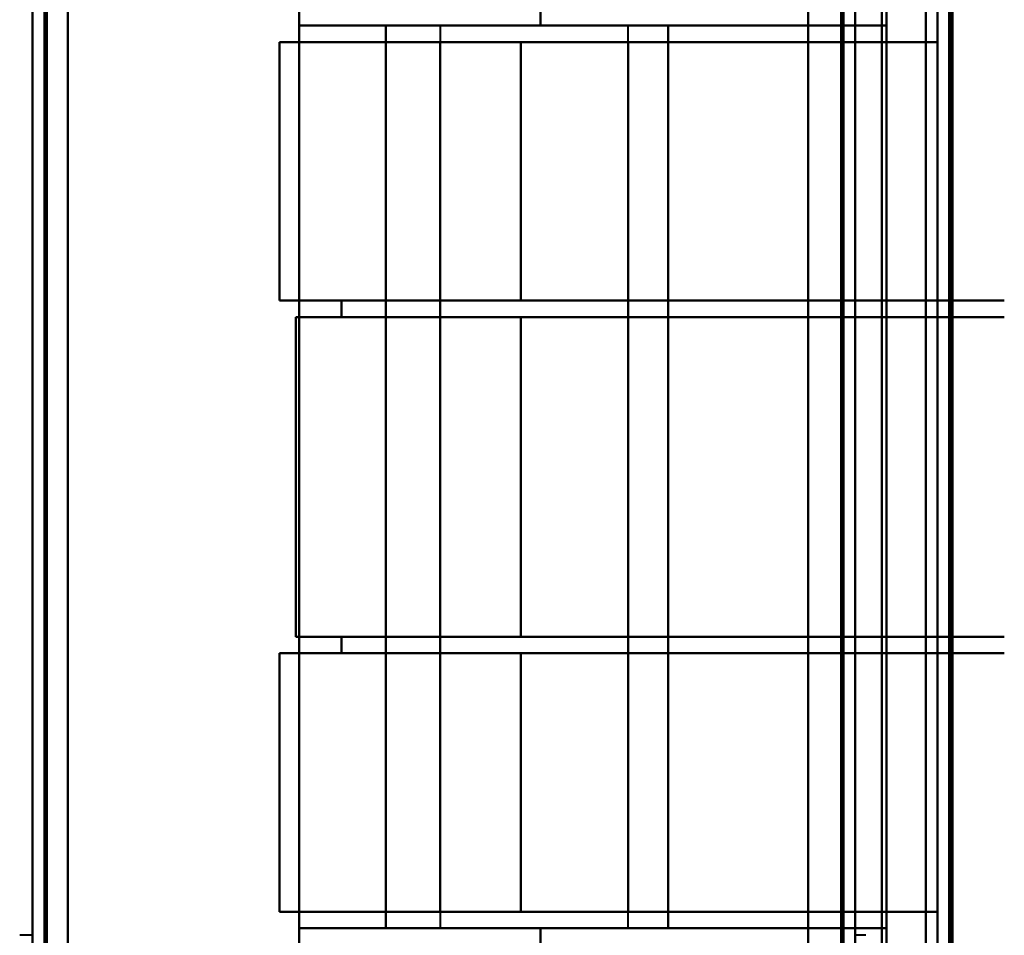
# Model space of a CAD drawing. Header units: millimetres. Extents: x -1321 to 1388, y -120 to 1267.
# Tile 24 of 88: x -456 to -414, y 271 to 310. Entities that reach past the tile are written whole.
import ezdxf

# ---------------------------------------------------------------- set-up
doc = ezdxf.new("R2010")
doc.units = ezdxf.units.MM
doc.layers.add('A-GENM', color=13, linetype='Continuous', lineweight=40)
doc.layers.add('G-IMPT', color=8, linetype='Continuous', lineweight=40)

# ---------------------------------------------------------------- blocks, each defined once
blk = doc.blocks.new('Maintenance r21 - Maintenance r21-769076-Droite')
at = {"layer": 'A-GENM'}
for p, q in [((-455, 0), (-455, 1098)), ((-455, 1098), (-455, 0))]:
    blk.add_line(p, q, dxfattribs=at)
blk = doc.blocks.new('NEXA 1500 CALQUES_dwg-769064-Droite')
at = {"layer": 'G-IMPT'}
for p, q in [((-455.5, 1097.772), (-455.5, 128.972)), ((-455.5, 1097.772), (-455.5, 128.972)), ((-420.5, 129.472), (-420.5, 1097.272)), ((-420.5, 129.472), (-420.5, 1097.272)), ((-417, 1062.272), (-417, 129.472)), ((-444.165, 320.372), (-444.165, 310.072)), ((-444.165, 310.072), (-433.887, 310.072)), ((-433.887, 310.072), (-444.165, 310.072)), ((-444.165, 310.072), (-433.887, 310.072)), ((-433.887, 310.072), (-444.165, 310.072)), ((-438.165, 310.072), (-438.165, 271.672)), ((-438.165, 310.072), (-438.165, 309.372)), ((-438.165, 310.072), (-430.165, 310.072)), ((-438.165, 310.072), (-430.165, 310.072)), ((-438.165, 310.072), (-430.165, 310.072)), ((-438.165, 310.072), (-430.165, 310.072)), ((-430.165, 310.072), (-438.165, 310.072)), ((-430.165, 310.072), (-438.165, 310.072)), ((-430.165, 310.072), (-438.165, 310.072)), ((-430.165, 310.072), (-438.165, 310.072)), ((-433.887, 310.072), (-419.165, 310.072)), ((-419.165, 310.072), (-433.887, 310.072)), ((-433.887, 310.072), (-419.165, 310.072)), ((-419.165, 310.072), (-433.887, 310.072)), ((-430.165, 271.672), (-430.165, 310.072)), ((-430.165, 309.372), (-430.165, 310.072)), ((-445, 309.372), (-445, 298.372)), ((-445, 309.372), (-445, 298.372)), ((-445, 309.372), (-434.721, 309.372)), ((-445, 309.372), (-438.165, 309.372)), ((-445, 309.372), (-434.721, 309.372)), ((-445, 309.372), (-438.165, 309.372)), ((-434.721, 309.372), (-445, 309.372)), ((-438.165, 309.372), (-445, 309.372)), ((-438.165, 309.372), (-445, 309.372)), ((-434.721, 309.372), (-445, 309.372)), ((-438.165, 309.372), (-430.165, 309.372)), ((-430.165, 309.372), (-438.165, 309.372)), ((-438.165, 309.372), (-430.165, 309.372)), ((-430.165, 309.372), (-438.165, 309.372)), ((-434.721, 309.372), (-417, 309.372)), ((-417, 309.372), (-434.721, 309.372)), ((-434.721, 309.372), (-417, 309.372)), ((-417, 309.372), (-434.721, 309.372)), ((-434.721, 298.372), (-445, 298.372)), ((-442.359, 298.372), (-445, 298.372)), ((-434.721, 298.372), (-445, 298.372)), ((-442.359, 298.372), (-445, 298.372)), ((-445, 298.372), (-442.359, 298.372)), ((-445, 298.372), (-434.721, 298.372)), ((-445, 298.372), (-434.721, 298.372)), ((-445, 298.372), (-442.359, 298.372)), ((-438.165, 298.372), (-438.165, 297.672)), ((-430.165, 298.372), (-438.165, 298.372)), ((-438.165, 298.372), (-430.165, 298.372)), ((-430.165, 298.372), (-438.165, 298.372)), ((-438.165, 298.372), (-430.165, 298.372)), ((-414.157, 298.372), (-434.721, 298.372)), ((-434.721, 298.372), (-414.157, 298.372)), ((-414.157, 298.372), (-434.721, 298.372)), ((-434.721, 298.372), (-414.157, 298.372)), ((-430.165, 297.672), (-430.165, 298.372)), ((-444.3, 297.672), (-434.721, 297.672)), ((-444.3, 297.672), (-442.359, 297.672)), ((-444.3, 297.672), (-434.721, 297.672)), ((-444.3, 297.672), (-442.359, 297.672)), ((-434.721, 297.672), (-444.3, 297.672)), ((-442.359, 297.672), (-444.3, 297.672)), ((-442.359, 297.672), (-444.3, 297.672)), ((-434.721, 297.672), (-444.3, 297.672)), ((-438.165, 297.672), (-430.165, 297.672)), ((-430.165, 297.672), (-438.165, 297.672)), ((-438.165, 297.672), (-430.165, 297.672)), ((-430.165, 297.672), (-438.165, 297.672)), ((-434.721, 297.672), (-414.157, 297.672)), ((-434.721, 297.672), (-414.157, 297.672)), ((-414.157, 297.672), (-434.721, 297.672)), ((-414.157, 297.672), (-434.721, 297.672)), ((-434.721, 284.072), (-444.3, 284.072)), ((-442.359, 284.072), (-444.3, 284.072)), ((-434.721, 284.072), (-444.3, 284.072)), ((-442.359, 284.072), (-444.3, 284.072)), ((-444.3, 284.072), (-442.359, 284.072)), ((-444.3, 284.072), (-434.721, 284.072)), ((-444.3, 284.072), (-434.721, 284.072)), ((-444.3, 284.072), (-442.359, 284.072)), ((-438.165, 284.072), (-438.165, 283.372)), ((-430.165, 284.072), (-438.165, 284.072)), ((-438.165, 284.072), (-430.165, 284.072)), ((-430.165, 284.072), (-438.165, 284.072)), ((-438.165, 284.072), (-430.165, 284.072)), ((-414.157, 284.072), (-434.721, 284.072)), ((-414.157, 284.072), (-434.721, 284.072)), ((-434.721, 284.072), (-414.157, 284.072)), ((-434.721, 284.072), (-414.157, 284.072)), ((-430.165, 283.372), (-430.165, 284.072)), ((-445, 283.372), (-445, 272.372)), ((-445, 283.372), (-445, 272.372)), ((-445, 283.372), (-442.359, 283.372)), ((-445, 283.372), (-434.721, 283.372)), ((-445, 283.372), (-434.721, 283.372)), ((-445, 283.372), (-442.359, 283.372)), ((-434.721, 283.372), (-445, 283.372)), ((-442.359, 283.372), (-445, 283.372)), ((-442.359, 283.372), (-445, 283.372)), ((-434.721, 283.372), (-445, 283.372)), ((-438.165, 283.372), (-430.165, 283.372)), ((-430.165, 283.372), (-438.165, 283.372)), ((-438.165, 283.372), (-430.165, 283.372)), ((-430.165, 283.372), (-438.165, 283.372)), ((-414.157, 283.372), (-434.721, 283.372)), ((-434.721, 283.372), (-414.157, 283.372)), ((-434.721, 283.372), (-414.157, 283.372)), ((-414.157, 283.372), (-434.721, 283.372)), ((-438.165, 272.372), (-445, 272.372)), ((-434.721, 272.372), (-445, 272.372)), ((-434.721, 272.372), (-445, 272.372)), ((-438.165, 272.372), (-445, 272.372)), ((-445, 272.372), (-438.165, 272.372)), ((-445, 272.372), (-434.721, 272.372)), ((-445, 272.372), (-434.721, 272.372)), ((-445, 272.372), (-438.165, 272.372)), ((-438.165, 272.372), (-438.165, 271.672)), ((-430.165, 272.372), (-438.165, 272.372)), ((-438.165, 272.372), (-430.165, 272.372)), ((-430.165, 272.372), (-438.165, 272.372)), ((-438.165, 272.372), (-430.165, 272.372)), ((-434.721, 272.372), (-417, 272.372)), ((-417, 272.372), (-434.721, 272.372)), ((-417, 272.372), (-434.721, 272.372)), ((-434.721, 272.372), (-417, 272.372)), ((-430.165, 271.672), (-430.165, 272.372)), ((-444.165, 271.672), (-444.165, 261.372)), ((-433.887, 271.672), (-444.165, 271.672)), ((-444.165, 271.672), (-433.887, 271.672)), ((-433.887, 271.672), (-444.165, 271.672)), ((-444.165, 271.672), (-433.887, 271.672)), ((-430.165, 271.672), (-438.165, 271.672)), ((-430.165, 271.672), (-438.165, 271.672)), ((-430.165, 271.672), (-438.165, 271.672)), ((-430.165, 271.672), (-438.165, 271.672)), ((-438.165, 271.672), (-430.165, 271.672)), ((-438.165, 271.672), (-430.165, 271.672)), ((-438.165, 271.672), (-430.165, 271.672)), ((-438.165, 271.672), (-430.165, 271.672)), ((-419.165, 271.672), (-433.887, 271.672)), ((-433.887, 271.672), (-419.165, 271.672)), ((-419.165, 271.672), (-433.887, 271.672)), ((-433.887, 271.672), (-419.165, 271.672)), ((-455.5, 271.372), (-456.05, 271.372)), ((-420.05, 271.372), (-420.5, 271.372))]:
    blk.add_line(p, q, dxfattribs=at)
at = {"layer": 'G-IMPT', "flags": 128}
for points in [[(-455.5, 1097.772), (-455.5, 855.572), (-455.5, 613.372), (-455.5, 371.172), (-455.5, 128.972)], [(-455.5, 128.972), (-455.5, 371.172), (-455.5, 613.372), (-455.5, 855.572), (-455.5, 1097.772)], [(-455.5, 1097.772), (-455.5, 855.572), (-455.5, 613.372), (-455.5, 371.172), (-455.5, 128.972)], [(-455.5, 128.972), (-455.5, 371.172), (-455.5, 613.372), (-455.5, 855.572), (-455.5, 1097.772)], [(-455.5, 128.972), (-455.5, 371.172), (-455.5, 613.372), (-455.5, 855.572), (-455.5, 1097.772)], [(-455.5, 1097.772), (-455.5, 855.572), (-455.5, 613.372), (-455.5, 371.172), (-455.5, 128.972)], [(-455.5, 128.972), (-455.5, 371.172), (-455.5, 613.372), (-455.5, 855.572), (-455.5, 1097.772)], [(-455.5, 1097.772), (-455.5, 855.572), (-455.5, 613.372), (-455.5, 371.172), (-455.5, 128.972)], [(-455, 128.972), (-455, 371.172), (-455, 613.372), (-455, 855.572), (-455, 1097.772)], [(-455, 1097.772), (-455, 855.572), (-455, 613.372), (-455, 371.172), (-455, 128.972)], [(-455, 1097.772), (-455, 855.572), (-455, 613.372), (-455, 371.172), (-455, 128.972)], [(-455, 128.972), (-455, 371.172), (-455, 613.372), (-455, 855.572), (-455, 1097.772)], [(-454.9, 128.972), (-454.9, 371.172), (-454.9, 613.372), (-454.9, 855.572), (-454.9, 1097.772)], [(-454.9, 1097.772), (-454.9, 855.572), (-454.9, 613.372), (-454.9, 371.172), (-454.9, 128.972)], [(-454.9, 1097.772), (-454.9, 855.572), (-454.9, 613.372), (-454.9, 371.172), (-454.9, 128.972)], [(-454.9, 128.972), (-454.9, 371.172), (-454.9, 613.372), (-454.9, 855.572), (-454.9, 1097.772)], [(-454.9, 128.972), (-454.9, 371.172), (-454.9, 613.372), (-454.9, 855.572), (-454.9, 1097.772)], [(-454.9, 1097.772), (-454.9, 855.572), (-454.9, 613.372), (-454.9, 371.172), (-454.9, 128.972)], [(-454.9, 1097.772), (-454.9, 855.572), (-454.9, 613.372), (-454.9, 371.172), (-454.9, 128.972)], [(-454.9, 128.972), (-454.9, 371.172), (-454.9, 613.372), (-454.9, 855.572), (-454.9, 1097.772)], [(-454.9, 1097.772), (-454.9, 855.572), (-454.9, 613.372), (-454.9, 371.172), (-454.9, 128.972)], [(-454.9, 128.972), (-454.9, 371.172), (-454.9, 613.372), (-454.9, 855.572), (-454.9, 1097.772)], [(-454.9, 128.972), (-454.9, 371.172), (-454.9, 613.372), (-454.9, 855.572), (-454.9, 1097.772)], [(-454.9, 1097.772), (-454.9, 855.572), (-454.9, 613.372), (-454.9, 371.172), (-454.9, 128.972)], [(-422.5, 1097.772), (-422.5, 855.572), (-422.5, 613.372), (-422.5, 371.172), (-422.5, 128.972)], [(-422.5, 128.972), (-422.5, 371.172), (-422.5, 613.372), (-422.5, 855.572), (-422.5, 1097.772)], [(-422.5, 128.972), (-422.5, 371.172), (-422.5, 613.372), (-422.5, 855.572), (-422.5, 1097.772)], [(-422.5, 1097.772), (-422.5, 855.572), (-422.5, 613.372), (-422.5, 371.172), (-422.5, 128.972)], [(-454, 129.472), (-454, 371.422), (-454, 613.372), (-454, 855.322), (-454, 1097.272)], [(-454, 1097.272), (-454, 855.322), (-454, 613.372), (-454, 371.422), (-454, 129.472)], [(-454, 129.472), (-454, 371.422), (-454, 613.372), (-454, 855.322), (-454, 1097.272)], [(-454, 1097.272), (-454, 855.322), (-454, 613.372), (-454, 371.422), (-454, 129.472)], [(-454, 129.472), (-454, 371.422), (-454, 613.372), (-454, 855.322), (-454, 1097.272)], [(-454, 1097.272), (-454, 855.322), (-454, 613.372), (-454, 371.422), (-454, 129.472)], [(-454, 1097.272), (-454, 855.322), (-454, 613.372), (-454, 371.422), (-454, 129.472)], [(-454, 129.472), (-454, 371.422), (-454, 613.372), (-454, 855.322), (-454, 1097.272)], [(-454, 1097.272), (-454, 855.322), (-454, 613.372), (-454, 371.422), (-454, 129.472)], [(-454, 129.472), (-454, 371.422), (-454, 613.372), (-454, 855.322), (-454, 1097.272)], [(-454, 129.472), (-454, 371.422), (-454, 613.372), (-454, 855.322), (-454, 1097.272)], [(-454, 1097.272), (-454, 855.322), (-454, 613.372), (-454, 371.422), (-454, 129.472)], [(-454, 1097.272), (-454, 855.322), (-454, 613.372), (-454, 371.422), (-454, 129.472)], [(-454, 129.472), (-454, 371.422), (-454, 613.372), (-454, 855.322), (-454, 1097.272)], [(-454, 129.472), (-454, 371.422), (-454, 613.372), (-454, 855.322), (-454, 1097.272)], [(-454, 1097.272), (-454, 855.322), (-454, 613.372), (-454, 371.422), (-454, 129.472)], [(-422.5, 1097.272), (-422.5, 855.322), (-422.5, 613.372), (-422.5, 371.422), (-422.5, 129.472)], [(-422.5, 129.472), (-422.5, 371.422), (-422.5, 613.372), (-422.5, 855.322), (-422.5, 1097.272)], [(-422.5, 129.472), (-422.5, 371.422), (-422.5, 613.372), (-422.5, 855.322), (-422.5, 1097.272)], [(-422.5, 1097.272), (-422.5, 855.322), (-422.5, 613.372), (-422.5, 371.422), (-422.5, 129.472)], [(-422.5, 129.472), (-422.5, 371.422), (-422.5, 613.372), (-422.5, 855.322), (-422.5, 1097.272)], [(-422.5, 1097.272), (-422.5, 855.322), (-422.5, 613.372), (-422.5, 371.422), (-422.5, 129.472)], [(-422.5, 1097.272), (-422.5, 855.322), (-422.5, 613.372), (-422.5, 371.422), (-422.5, 129.472)], [(-422.5, 129.472), (-422.5, 371.422), (-422.5, 613.372), (-422.5, 855.322), (-422.5, 1097.272)], [(-421.1, 1097.272), (-421.1, 855.322), (-421.1, 613.372), (-421.1, 371.422), (-421.1, 129.472)], [(-421.1, 129.472), (-421.1, 371.422), (-421.1, 613.372), (-421.1, 855.322), (-421.1, 1097.272)], [(-421.1, 129.472), (-421.1, 371.422), (-421.1, 613.372), (-421.1, 855.322), (-421.1, 1097.272)], [(-421.1, 1097.272), (-421.1, 855.322), (-421.1, 613.372), (-421.1, 371.422), (-421.1, 129.472)], [(-421.1, 1097.272), (-421.1, 855.322), (-421.1, 613.372), (-421.1, 371.422), (-421.1, 129.472)], [(-421.1, 129.472), (-421.1, 371.422), (-421.1, 613.372), (-421.1, 855.322), (-421.1, 1097.272)], [(-421.1, 129.472), (-421.1, 371.422), (-421.1, 613.372), (-421.1, 855.322), (-421.1, 1097.272)], [(-421.1, 1097.272), (-421.1, 855.322), (-421.1, 613.372), (-421.1, 371.422), (-421.1, 129.472)], [(-421.1, 129.472), (-421.1, 371.422), (-421.1, 613.372), (-421.1, 855.322), (-421.1, 1097.272)], [(-421.1, 1097.272), (-421.1, 855.322), (-421.1, 613.372), (-421.1, 371.422), (-421.1, 129.472)], [(-421.1, 1097.272), (-421.1, 855.322), (-421.1, 613.372), (-421.1, 371.422), (-421.1, 129.472)], [(-421.1, 129.472), (-421.1, 371.422), (-421.1, 613.372), (-421.1, 855.322), (-421.1, 1097.272)], [(-421, 129.472), (-421, 371.422), (-421, 613.372), (-421, 855.322), (-421, 1097.272)], [(-421, 1097.272), (-421, 855.322), (-421, 613.372), (-421, 371.422), (-421, 129.472)], [(-421, 1097.272), (-421, 855.322), (-421, 613.372), (-421, 371.422), (-421, 129.472)], [(-421, 129.472), (-421, 371.422), (-421, 613.372), (-421, 855.322), (-421, 1097.272)], [(-420.5, 129.472), (-420.5, 371.422), (-420.5, 613.372), (-420.5, 855.322), (-420.5, 1097.272)], [(-420.5, 1097.272), (-420.5, 855.322), (-420.5, 613.372), (-420.5, 371.422), (-420.5, 129.472)], [(-420.5, 1097.272), (-420.5, 855.322), (-420.5, 613.372), (-420.5, 371.422), (-420.5, 129.472)], [(-420.5, 129.472), (-420.5, 371.422), (-420.5, 613.372), (-420.5, 855.322), (-420.5, 1097.272)], [(-420.5, 129.472), (-420.5, 371.422), (-420.5, 613.372), (-420.5, 855.322), (-420.5, 1097.272)], [(-420.5, 1097.272), (-420.5, 855.322), (-420.5, 613.372), (-420.5, 371.422), (-420.5, 129.472)], [(-420.5, 1097.272), (-420.5, 855.322), (-420.5, 613.372), (-420.5, 371.422), (-420.5, 129.472)], [(-420.5, 129.472), (-420.5, 371.422), (-420.5, 613.372), (-420.5, 855.322), (-420.5, 1097.272)], [(-417.5, 128.972), (-417.5, 362.422), (-417.5, 595.872), (-417.5, 829.322), (-417.5, 1062.772)], [(-417.5, 1062.772), (-417.5, 829.322), (-417.5, 595.872), (-417.5, 362.422), (-417.5, 128.972)], [(-417.5, 128.972), (-417.5, 362.422), (-417.5, 595.872), (-417.5, 829.322), (-417.5, 1062.772)], [(-417.5, 1062.772), (-417.5, 829.322), (-417.5, 595.872), (-417.5, 362.422), (-417.5, 128.972)], [(-417, 129.472), (-417, 362.672), (-417, 595.872), (-417, 829.072), (-417, 1062.272)], [(-417, 1062.272), (-417, 829.072), (-417, 595.872), (-417, 362.672), (-417, 129.472)], [(-417, 1062.272), (-417, 829.072), (-417, 595.872), (-417, 362.672), (-417, 129.472)], [(-417, 129.472), (-417, 362.672), (-417, 595.872), (-417, 829.072), (-417, 1062.272)], [(-417, 129.472), (-417, 362.672), (-417, 595.872), (-417, 829.072), (-417, 1062.272)], [(-417, 1062.272), (-417, 829.072), (-417, 595.872), (-417, 362.672), (-417, 129.472)], [(-417, 129.472), (-417, 362.672), (-417, 595.872), (-417, 829.072), (-417, 1062.272)], [(-417, 1062.272), (-417, 829.072), (-417, 595.872), (-417, 362.672), (-417, 129.472)], [(-416.5, 129.472), (-416.5, 362.672), (-416.5, 595.872), (-416.5, 829.072), (-416.5, 1062.272)], [(-416.5, 1062.272), (-416.5, 829.072), (-416.5, 595.872), (-416.5, 362.672), (-416.5, 129.472)], [(-416.4, 1062.272), (-416.4, 829.072), (-416.4, 595.872), (-416.4, 362.672), (-416.4, 129.472)], [(-416.4, 129.472), (-416.4, 362.672), (-416.4, 595.872), (-416.4, 829.072), (-416.4, 1062.272)], [(-416.4, 1062.272), (-416.4, 837.047), (-416.4, 611.822), (-416.4, 386.597), (-416.4, 161.372)], [(-416.4, 161.372), (-416.4, 386.597), (-416.4, 611.822), (-416.4, 837.047), (-416.4, 1062.272)], [(-416.4, 161.372), (-416.4, 386.597), (-416.4, 611.822), (-416.4, 837.047), (-416.4, 1062.272)], [(-416.4, 1062.272), (-416.4, 837.047), (-416.4, 611.822), (-416.4, 386.597), (-416.4, 161.372)], [(-417, 309.372), (-417, 313.122), (-417, 316.872), (-417, 320.622), (-417, 324.372)], [(-417, 309.372), (-417, 313.122), (-417, 316.872), (-417, 320.622), (-417, 324.372)], [(-417, 324.372), (-417, 320.622), (-417, 316.872), (-417, 313.122), (-417, 309.372)], [(-417, 324.372), (-417, 320.622), (-417, 316.872), (-417, 313.122), (-417, 309.372)], [(-417, 324.372), (-417, 320.622), (-417, 316.872), (-417, 313.122), (-417, 309.372)], [(-417, 309.372), (-417, 313.122), (-417, 316.872), (-417, 320.622), (-417, 324.372)], [(-417, 324.372), (-417, 320.622), (-417, 316.872), (-417, 313.122), (-417, 309.372)], [(-417, 309.372), (-417, 313.122), (-417, 316.872), (-417, 320.622), (-417, 324.372)], [(-422.5, 258.072), (-422.5, 274.472), (-422.5, 290.872), (-422.5, 307.272), (-422.5, 323.672)], [(-422.5, 323.672), (-422.5, 307.272), (-422.5, 290.872), (-422.5, 274.472), (-422.5, 258.072)], [(-422.5, 323.672), (-422.5, 307.272), (-422.5, 290.872), (-422.5, 274.472), (-422.5, 258.072)], [(-422.5, 258.072), (-422.5, 274.472), (-422.5, 290.872), (-422.5, 307.272), (-422.5, 323.672)], [(-419.365, 323.672), (-419.365, 307.272), (-419.365, 290.872), (-419.365, 274.472), (-419.365, 258.072)], [(-419.365, 258.072), (-419.365, 274.472), (-419.365, 290.872), (-419.365, 307.272), (-419.365, 323.672)], [(-419.365, 258.072), (-419.365, 274.472), (-419.365, 290.872), (-419.365, 307.272), (-419.365, 323.672)], [(-419.365, 258.072), (-419.365, 274.472), (-419.365, 290.872), (-419.365, 307.272), (-419.365, 323.672)], [(-419.365, 323.672), (-419.365, 307.272), (-419.365, 290.872), (-419.365, 274.472), (-419.365, 258.072)], [(-419.365, 323.672), (-419.365, 307.272), (-419.365, 290.872), (-419.365, 274.472), (-419.365, 258.072)], [(-419.365, 323.672), (-419.365, 307.272), (-419.365, 290.872), (-419.365, 274.472), (-419.365, 258.072)], [(-419.365, 258.072), (-419.365, 274.472), (-419.365, 290.872), (-419.365, 307.272), (-419.365, 323.672)], [(-419.165, 323.672), (-419.165, 320.272), (-419.165, 316.872), (-419.165, 313.472), (-419.165, 310.072)], [(-419.165, 310.072), (-419.165, 313.472), (-419.165, 316.872), (-419.165, 320.272), (-419.165, 323.672)], [(-419.165, 310.072), (-419.165, 313.472), (-419.165, 316.872), (-419.165, 320.272), (-419.165, 323.672)], [(-419.165, 323.672), (-419.165, 307.272), (-419.165, 290.872), (-419.165, 274.472), (-419.165, 258.072)], [(-419.165, 258.072), (-419.165, 274.472), (-419.165, 290.872), (-419.165, 307.272), (-419.165, 323.672)], [(-419.165, 323.672), (-419.165, 320.272), (-419.165, 316.872), (-419.165, 313.472), (-419.165, 310.072)], [(-419.165, 258.072), (-419.165, 274.472), (-419.165, 290.872), (-419.165, 307.272), (-419.165, 323.672)], [(-419.165, 323.672), (-419.165, 307.272), (-419.165, 290.872), (-419.165, 274.472), (-419.165, 258.072)], [(-417.5, 258.072), (-417.5, 274.472), (-417.5, 290.872), (-417.5, 307.272), (-417.5, 323.672)], [(-417.5, 323.672), (-417.5, 307.272), (-417.5, 290.872), (-417.5, 274.472), (-417.5, 258.072)], [(-417.5, 323.672), (-417.5, 307.272), (-417.5, 290.872), (-417.5, 274.472), (-417.5, 258.072)], [(-417.5, 258.072), (-417.5, 274.472), (-417.5, 290.872), (-417.5, 307.272), (-417.5, 323.672)], [(-416.5, 323.672), (-416.5, 307.272), (-416.5, 290.872), (-416.5, 274.472), (-416.5, 258.072)], [(-416.5, 258.072), (-416.5, 274.472), (-416.5, 290.872), (-416.5, 307.272), (-416.5, 323.672)], [(-416.365, 258.072), (-416.365, 274.472), (-416.365, 290.872), (-416.365, 307.272), (-416.365, 323.672)], [(-416.365, 323.672), (-416.365, 307.272), (-416.365, 290.872), (-416.365, 274.472), (-416.365, 258.072)], [(-416.365, 323.672), (-416.365, 307.272), (-416.365, 290.872), (-416.365, 274.472), (-416.365, 258.072)], [(-416.365, 258.072), (-416.365, 274.472), (-416.365, 290.872), (-416.365, 307.272), (-416.365, 323.672)], [(-416.365, 323.672), (-416.365, 307.272), (-416.365, 290.872), (-416.365, 274.472), (-416.365, 258.072)], [(-416.365, 258.072), (-416.365, 274.472), (-416.365, 290.872), (-416.365, 307.272), (-416.365, 323.672)], [(-444.165, 261.372), (-444.165, 276.122), (-444.165, 290.872), (-444.165, 305.622), (-444.165, 320.372)], [(-444.165, 320.372), (-444.165, 317.797), (-444.165, 315.222), (-444.165, 312.647), (-444.165, 310.072)], [(-444.165, 310.072), (-444.165, 312.647), (-444.165, 315.222), (-444.165, 317.797), (-444.165, 320.372)], [(-444.165, 320.372), (-444.165, 305.622), (-444.165, 290.872), (-444.165, 276.122), (-444.165, 261.372)], [(-444.165, 310.072), (-444.165, 312.647), (-444.165, 315.222), (-444.165, 317.797), (-444.165, 320.372)], [(-444.165, 320.372), (-444.165, 305.622), (-444.165, 290.872), (-444.165, 276.122), (-444.165, 261.372)], [(-444.165, 320.372), (-444.165, 317.797), (-444.165, 315.222), (-444.165, 312.647), (-444.165, 310.072)], [(-444.165, 261.372), (-444.165, 276.122), (-444.165, 290.872), (-444.165, 305.622), (-444.165, 320.372)], [(-433.887, 311.246), (-433.887, 310.953), (-433.887, 310.659), (-433.887, 310.366), (-433.887, 310.072)], [(-433.887, 310.072), (-433.887, 310.366), (-433.887, 310.659), (-433.887, 310.953), (-433.887, 311.246)], [(-433.887, 311.246), (-433.887, 310.953), (-433.887, 310.659), (-433.887, 310.366), (-433.887, 310.072)], [(-433.887, 310.072), (-433.887, 310.366), (-433.887, 310.659), (-433.887, 310.953), (-433.887, 311.246)], [(-444.165, 271.672), (-444.165, 281.272), (-444.165, 290.872), (-444.165, 300.472), (-444.165, 310.072)], [(-444.165, 310.072), (-443.24, 310.072), (-442.315, 310.072), (-441.39, 310.072), (-440.465, 310.072)], [(-444.165, 310.072), (-444.165, 300.472), (-444.165, 290.872), (-444.165, 281.272), (-444.165, 271.672)], [(-440.465, 310.072), (-441.39, 310.072), (-442.315, 310.072), (-443.24, 310.072), (-444.165, 310.072)], [(-444.165, 310.072), (-444.165, 300.472), (-444.165, 290.872), (-444.165, 281.272), (-444.165, 271.672)], [(-444.165, 271.672), (-444.165, 281.272), (-444.165, 290.872), (-444.165, 300.472), (-444.165, 310.072)], [(-440.465, 310.072), (-441.39, 310.072), (-442.315, 310.072), (-443.24, 310.072), (-444.165, 310.072)], [(-444.165, 310.072), (-443.24, 310.072), (-442.315, 310.072), (-441.39, 310.072), (-440.465, 310.072)], [(-440.465, 271.672), (-440.465, 281.272), (-440.465, 290.872), (-440.465, 300.472), (-440.465, 310.072)], [(-440.465, 310.072), (-437.465, 310.072), (-434.465, 310.072), (-431.465, 310.072), (-428.465, 310.072)], [(-440.465, 310.072), (-440.465, 300.472), (-440.465, 290.872), (-440.465, 281.272), (-440.465, 271.672)], [(-440.465, 271.672), (-440.465, 281.272), (-440.465, 290.872), (-440.465, 300.472), (-440.465, 310.072)], [(-440.465, 310.072), (-440.465, 300.472), (-440.465, 290.872), (-440.465, 281.272), (-440.465, 271.672)], [(-440.465, 310.072), (-440.465, 300.472), (-440.465, 290.872), (-440.465, 281.272), (-440.465, 271.672)], [(-428.465, 310.072), (-431.465, 310.072), (-434.465, 310.072), (-437.465, 310.072), (-440.465, 310.072)], [(-440.465, 271.672), (-440.465, 281.272), (-440.465, 290.872), (-440.465, 300.472), (-440.465, 310.072)], [(-440.465, 310.072), (-440.465, 300.472), (-440.465, 290.872), (-440.465, 281.272), (-440.465, 271.672)], [(-440.465, 271.672), (-440.465, 281.272), (-440.465, 290.872), (-440.465, 300.472), (-440.465, 310.072)], [(-428.465, 310.072), (-431.465, 310.072), (-434.465, 310.072), (-437.465, 310.072), (-440.465, 310.072)], [(-440.465, 310.072), (-437.465, 310.072), (-434.465, 310.072), (-431.465, 310.072), (-428.465, 310.072)], [(-428.465, 271.672), (-428.465, 281.272), (-428.465, 290.872), (-428.465, 300.472), (-428.465, 310.072)], [(-428.465, 310.072), (-428.465, 300.472), (-428.465, 290.872), (-428.465, 281.272), (-428.465, 271.672)], [(-428.465, 310.072), (-428.465, 300.472), (-428.465, 290.872), (-428.465, 281.272), (-428.465, 271.672)], [(-428.465, 310.072), (-428.465, 300.472), (-428.465, 290.872), (-428.465, 281.272), (-428.465, 271.672)], [(-428.465, 271.672), (-428.465, 281.272), (-428.465, 290.872), (-428.465, 300.472), (-428.465, 310.072)], [(-428.465, 271.672), (-428.465, 281.272), (-428.465, 290.872), (-428.465, 300.472), (-428.465, 310.072)], [(-419.165, 310.072), (-421.49, 310.072), (-423.815, 310.072), (-426.14, 310.072), (-428.465, 310.072)], [(-428.465, 271.672), (-428.465, 281.272), (-428.465, 290.872), (-428.465, 300.472), (-428.465, 310.072)], [(-428.465, 310.072), (-426.14, 310.072), (-423.815, 310.072), (-421.49, 310.072), (-419.165, 310.072)], [(-428.465, 310.072), (-428.465, 300.472), (-428.465, 290.872), (-428.465, 281.272), (-428.465, 271.672)], [(-419.165, 310.072), (-421.49, 310.072), (-423.815, 310.072), (-426.14, 310.072), (-428.465, 310.072)], [(-428.465, 310.072), (-426.14, 310.072), (-423.815, 310.072), (-421.49, 310.072), (-419.165, 310.072)], [(-419.165, 310.072), (-419.165, 300.472), (-419.165, 290.872), (-419.165, 281.272), (-419.165, 271.672)], [(-419.165, 271.672), (-419.165, 281.272), (-419.165, 290.872), (-419.165, 300.472), (-419.165, 310.072)], [(-419.165, 271.672), (-419.165, 281.272), (-419.165, 290.872), (-419.165, 300.472), (-419.165, 310.072)], [(-419.165, 310.072), (-419.165, 300.472), (-419.165, 290.872), (-419.165, 281.272), (-419.165, 271.672)], [(-445, 298.372), (-445, 301.122), (-445, 303.872), (-445, 306.622), (-445, 309.372)], [(-445, 298.372), (-445, 301.122), (-445, 303.872), (-445, 306.622), (-445, 309.372)], [(-445, 309.372), (-445, 306.622), (-445, 303.872), (-445, 301.122), (-445, 298.372)], [(-445, 309.372), (-445, 306.622), (-445, 303.872), (-445, 301.122), (-445, 298.372)], [(-445, 309.372), (-445, 306.622), (-445, 303.872), (-445, 301.122), (-445, 298.372)], [(-445, 298.372), (-445, 301.122), (-445, 303.872), (-445, 306.622), (-445, 309.372)], [(-445, 309.372), (-445, 306.622), (-445, 303.872), (-445, 301.122), (-445, 298.372)], [(-445, 298.372), (-445, 301.122), (-445, 303.872), (-445, 306.622), (-445, 309.372)], [(-438.165, 272.372), (-438.165, 281.622), (-438.165, 290.872), (-438.165, 300.122), (-438.165, 309.372)], [(-438.165, 298.372), (-438.165, 301.122), (-438.165, 303.872), (-438.165, 306.622), (-438.165, 309.372)], [(-438.165, 309.372), (-438.165, 300.122), (-438.165, 290.872), (-438.165, 281.622), (-438.165, 272.372)], [(-438.165, 309.372), (-438.165, 300.122), (-438.165, 290.872), (-438.165, 281.622), (-438.165, 272.372)], [(-438.165, 272.372), (-438.165, 281.622), (-438.165, 290.872), (-438.165, 300.122), (-438.165, 309.372)], [(-438.165, 309.372), (-438.165, 306.622), (-438.165, 303.872), (-438.165, 301.122), (-438.165, 298.372)], [(-438.165, 309.372), (-438.165, 306.622), (-438.165, 303.872), (-438.165, 301.122), (-438.165, 298.372)], [(-438.165, 298.372), (-438.165, 301.122), (-438.165, 303.872), (-438.165, 306.622), (-438.165, 309.372)], [(-434.721, 309.372), (-434.721, 306.622), (-434.721, 303.872), (-434.721, 301.122), (-434.721, 298.372)], [(-434.721, 298.372), (-434.721, 301.122), (-434.721, 303.872), (-434.721, 306.622), (-434.721, 309.372)], [(-434.721, 298.372), (-434.721, 301.122), (-434.721, 303.872), (-434.721, 306.622), (-434.721, 309.372)], [(-434.721, 309.372), (-434.721, 306.622), (-434.721, 303.872), (-434.721, 301.122), (-434.721, 298.372)], [(-430.165, 309.372), (-426.874, 309.372), (-423.583, 309.372), (-420.291, 309.372), (-417, 309.372)], [(-430.165, 272.372), (-430.165, 281.622), (-430.165, 290.872), (-430.165, 300.122), (-430.165, 309.372)], [(-430.165, 309.372), (-430.165, 306.622), (-430.165, 303.872), (-430.165, 301.122), (-430.165, 298.372)], [(-430.165, 298.372), (-430.165, 301.122), (-430.165, 303.872), (-430.165, 306.622), (-430.165, 309.372)], [(-417, 309.372), (-420.291, 309.372), (-423.583, 309.372), (-426.874, 309.372), (-430.165, 309.372)], [(-430.165, 298.372), (-430.165, 301.122), (-430.165, 303.872), (-430.165, 306.622), (-430.165, 309.372)], [(-430.165, 309.372), (-430.165, 300.122), (-430.165, 290.872), (-430.165, 281.622), (-430.165, 272.372)], [(-430.165, 309.372), (-430.165, 306.622), (-430.165, 303.872), (-430.165, 301.122), (-430.165, 298.372)], [(-430.165, 309.372), (-430.165, 300.122), (-430.165, 290.872), (-430.165, 281.622), (-430.165, 272.372)], [(-417, 309.372), (-420.291, 309.372), (-423.583, 309.372), (-426.874, 309.372), (-430.165, 309.372)], [(-430.165, 272.372), (-430.165, 281.622), (-430.165, 290.872), (-430.165, 300.122), (-430.165, 309.372)], [(-430.165, 309.372), (-426.874, 309.372), (-423.583, 309.372), (-420.291, 309.372), (-417, 309.372)], [(-442.359, 298.372), (-442.359, 298.197), (-442.359, 298.022), (-442.359, 297.847), (-442.359, 297.672)], [(-442.359, 297.672), (-442.359, 297.847), (-442.359, 298.022), (-442.359, 298.197), (-442.359, 298.372)], [(-442.359, 298.372), (-441.311, 298.372), (-440.262, 298.372), (-439.214, 298.372), (-438.165, 298.372)], [(-438.165, 298.372), (-439.214, 298.372), (-440.262, 298.372), (-441.311, 298.372), (-442.359, 298.372)], [(-442.359, 298.372), (-442.359, 298.197), (-442.359, 298.022), (-442.359, 297.847), (-442.359, 297.672)], [(-442.359, 297.672), (-442.359, 297.847), (-442.359, 298.022), (-442.359, 298.197), (-442.359, 298.372)], [(-438.165, 298.372), (-439.214, 298.372), (-440.262, 298.372), (-441.311, 298.372), (-442.359, 298.372)], [(-442.359, 298.372), (-441.311, 298.372), (-440.262, 298.372), (-439.214, 298.372), (-438.165, 298.372)], [(-438.165, 298.372), (-438.165, 298.197), (-438.165, 298.022), (-438.165, 297.847), (-438.165, 297.672)], [(-438.165, 297.672), (-438.165, 297.847), (-438.165, 298.022), (-438.165, 298.197), (-438.165, 298.372)], [(-438.165, 297.672), (-438.165, 297.847), (-438.165, 298.022), (-438.165, 298.197), (-438.165, 298.372)], [(-438.165, 298.372), (-438.165, 298.197), (-438.165, 298.022), (-438.165, 297.847), (-438.165, 297.672)], [(-414.157, 298.372), (-418.159, 298.372), (-422.161, 298.372), (-426.163, 298.372), (-430.165, 298.372)], [(-430.165, 298.372), (-430.165, 298.197), (-430.165, 298.022), (-430.165, 297.847), (-430.165, 297.672)], [(-430.165, 298.372), (-426.163, 298.372), (-422.161, 298.372), (-418.159, 298.372), (-414.157, 298.372)], [(-430.165, 297.672), (-430.165, 297.847), (-430.165, 298.022), (-430.165, 298.197), (-430.165, 298.372)], [(-430.165, 297.672), (-430.165, 297.847), (-430.165, 298.022), (-430.165, 298.197), (-430.165, 298.372)], [(-430.165, 298.372), (-426.163, 298.372), (-422.161, 298.372), (-418.159, 298.372), (-414.157, 298.372)], [(-414.157, 298.372), (-418.159, 298.372), (-422.161, 298.372), (-426.163, 298.372), (-430.165, 298.372)], [(-430.165, 298.372), (-430.165, 298.197), (-430.165, 298.022), (-430.165, 297.847), (-430.165, 297.672)], [(-444.3, 284.072), (-444.3, 287.472), (-444.3, 290.872), (-444.3, 294.272), (-444.3, 297.672)], [(-444.3, 284.072), (-444.3, 287.472), (-444.3, 290.872), (-444.3, 294.272), (-444.3, 297.672)], [(-444.3, 297.672), (-444.3, 294.272), (-444.3, 290.872), (-444.3, 287.472), (-444.3, 284.072)], [(-444.3, 297.672), (-444.3, 294.272), (-444.3, 290.872), (-444.3, 287.472), (-444.3, 284.072)], [(-444.3, 297.672), (-444.3, 294.272), (-444.3, 290.872), (-444.3, 287.472), (-444.3, 284.072)], [(-444.3, 297.672), (-444.3, 294.272), (-444.3, 290.872), (-444.3, 287.472), (-444.3, 284.072)], [(-444.3, 284.072), (-444.3, 287.472), (-444.3, 290.872), (-444.3, 294.272), (-444.3, 297.672)], [(-444.3, 284.072), (-444.3, 287.472), (-444.3, 290.872), (-444.3, 294.272), (-444.3, 297.672)], [(-438.165, 297.672), (-439.214, 297.672), (-440.262, 297.672), (-441.311, 297.672), (-442.359, 297.672)], [(-442.359, 297.672), (-441.311, 297.672), (-440.262, 297.672), (-439.214, 297.672), (-438.165, 297.672)], [(-442.359, 297.672), (-441.311, 297.672), (-440.262, 297.672), (-439.214, 297.672), (-438.165, 297.672)], [(-438.165, 297.672), (-439.214, 297.672), (-440.262, 297.672), (-441.311, 297.672), (-442.359, 297.672)], [(-438.165, 284.072), (-438.165, 287.472), (-438.165, 290.872), (-438.165, 294.272), (-438.165, 297.672)], [(-438.165, 297.672), (-438.165, 294.272), (-438.165, 290.872), (-438.165, 287.472), (-438.165, 284.072)], [(-438.165, 297.672), (-438.165, 294.272), (-438.165, 290.872), (-438.165, 287.472), (-438.165, 284.072)], [(-438.165, 284.072), (-438.165, 287.472), (-438.165, 290.872), (-438.165, 294.272), (-438.165, 297.672)], [(-434.721, 284.072), (-434.721, 287.472), (-434.721, 290.872), (-434.721, 294.272), (-434.721, 297.672)], [(-434.721, 297.672), (-434.721, 294.272), (-434.721, 290.872), (-434.721, 287.472), (-434.721, 284.072)], [(-434.721, 297.672), (-434.721, 294.272), (-434.721, 290.872), (-434.721, 287.472), (-434.721, 284.072)], [(-434.721, 284.072), (-434.721, 287.472), (-434.721, 290.872), (-434.721, 294.272), (-434.721, 297.672)], [(-430.165, 297.672), (-426.163, 297.672), (-422.161, 297.672), (-418.159, 297.672), (-414.157, 297.672)], [(-430.165, 297.672), (-430.165, 294.272), (-430.165, 290.872), (-430.165, 287.472), (-430.165, 284.072)], [(-430.165, 284.072), (-430.165, 287.472), (-430.165, 290.872), (-430.165, 294.272), (-430.165, 297.672)], [(-414.157, 297.672), (-418.159, 297.672), (-422.161, 297.672), (-426.163, 297.672), (-430.165, 297.672)], [(-430.165, 284.072), (-430.165, 287.472), (-430.165, 290.872), (-430.165, 294.272), (-430.165, 297.672)], [(-430.165, 297.672), (-430.165, 294.272), (-430.165, 290.872), (-430.165, 287.472), (-430.165, 284.072)], [(-414.157, 297.672), (-418.159, 297.672), (-422.161, 297.672), (-426.163, 297.672), (-430.165, 297.672)], [(-430.165, 297.672), (-426.163, 297.672), (-422.161, 297.672), (-418.159, 297.672), (-414.157, 297.672)], [(-442.359, 283.372), (-442.359, 283.547), (-442.359, 283.722), (-442.359, 283.897), (-442.359, 284.072)], [(-442.359, 284.072), (-441.311, 284.072), (-440.262, 284.072), (-439.214, 284.072), (-438.165, 284.072)], [(-442.359, 284.072), (-442.359, 283.897), (-442.359, 283.722), (-442.359, 283.547), (-442.359, 283.372)], [(-442.359, 283.372), (-442.359, 283.547), (-442.359, 283.722), (-442.359, 283.897), (-442.359, 284.072)], [(-438.165, 284.072), (-439.214, 284.072), (-440.262, 284.072), (-441.311, 284.072), (-442.359, 284.072)], [(-442.359, 284.072), (-442.359, 283.897), (-442.359, 283.722), (-442.359, 283.547), (-442.359, 283.372)], [(-438.165, 284.072), (-439.214, 284.072), (-440.262, 284.072), (-441.311, 284.072), (-442.359, 284.072)], [(-442.359, 284.072), (-441.311, 284.072), (-440.262, 284.072), (-439.214, 284.072), (-438.165, 284.072)], [(-438.165, 284.072), (-438.165, 283.897), (-438.165, 283.722), (-438.165, 283.547), (-438.165, 283.372)], [(-438.165, 283.372), (-438.165, 283.547), (-438.165, 283.722), (-438.165, 283.897), (-438.165, 284.072)], [(-438.165, 283.372), (-438.165, 283.547), (-438.165, 283.722), (-438.165, 283.897), (-438.165, 284.072)], [(-438.165, 284.072), (-438.165, 283.897), (-438.165, 283.722), (-438.165, 283.547), (-438.165, 283.372)], [(-414.157, 284.072), (-418.159, 284.072), (-422.161, 284.072), (-426.163, 284.072), (-430.165, 284.072)], [(-430.165, 284.072), (-430.165, 283.897), (-430.165, 283.722), (-430.165, 283.547), (-430.165, 283.372)], [(-430.165, 284.072), (-426.163, 284.072), (-422.161, 284.072), (-418.159, 284.072), (-414.157, 284.072)], [(-430.165, 283.372), (-430.165, 283.547), (-430.165, 283.722), (-430.165, 283.897), (-430.165, 284.072)], [(-430.165, 283.372), (-430.165, 283.547), (-430.165, 283.722), (-430.165, 283.897), (-430.165, 284.072)], [(-430.165, 284.072), (-426.163, 284.072), (-422.161, 284.072), (-418.159, 284.072), (-414.157, 284.072)], [(-430.165, 284.072), (-430.165, 283.897), (-430.165, 283.722), (-430.165, 283.547), (-430.165, 283.372)], [(-414.157, 284.072), (-418.159, 284.072), (-422.161, 284.072), (-426.163, 284.072), (-430.165, 284.072)], [(-445, 272.372), (-445, 275.122), (-445, 277.872), (-445, 280.622), (-445, 283.372)], [(-445, 283.372), (-445, 280.622), (-445, 277.872), (-445, 275.122), (-445, 272.372)], [(-445, 283.372), (-445, 280.622), (-445, 277.872), (-445, 275.122), (-445, 272.372)], [(-445, 272.372), (-445, 275.122), (-445, 277.872), (-445, 280.622), (-445, 283.372)], [(-445, 283.372), (-445, 280.622), (-445, 277.872), (-445, 275.122), (-445, 272.372)], [(-445, 283.372), (-445, 280.622), (-445, 277.872), (-445, 275.122), (-445, 272.372)], [(-445, 272.372), (-445, 275.122), (-445, 277.872), (-445, 280.622), (-445, 283.372)], [(-445, 272.372), (-445, 275.122), (-445, 277.872), (-445, 280.622), (-445, 283.372)], [(-438.165, 283.372), (-439.214, 283.372), (-440.262, 283.372), (-441.311, 283.372), (-442.359, 283.372)], [(-442.359, 283.372), (-441.311, 283.372), (-440.262, 283.372), (-439.214, 283.372), (-438.165, 283.372)], [(-442.359, 283.372), (-441.311, 283.372), (-440.262, 283.372), (-439.214, 283.372), (-438.165, 283.372)], [(-438.165, 283.372), (-439.214, 283.372), (-440.262, 283.372), (-441.311, 283.372), (-442.359, 283.372)], [(-438.165, 272.372), (-438.165, 275.122), (-438.165, 277.872), (-438.165, 280.622), (-438.165, 283.372)], [(-438.165, 283.372), (-438.165, 280.622), (-438.165, 277.872), (-438.165, 275.122), (-438.165, 272.372)], [(-438.165, 283.372), (-438.165, 280.622), (-438.165, 277.872), (-438.165, 275.122), (-438.165, 272.372)], [(-438.165, 272.372), (-438.165, 275.122), (-438.165, 277.872), (-438.165, 280.622), (-438.165, 283.372)], [(-434.721, 283.372), (-434.721, 280.622), (-434.721, 277.872), (-434.721, 275.122), (-434.721, 272.372)], [(-434.721, 272.372), (-434.721, 275.122), (-434.721, 277.872), (-434.721, 280.622), (-434.721, 283.372)], [(-434.721, 272.372), (-434.721, 275.122), (-434.721, 277.872), (-434.721, 280.622), (-434.721, 283.372)], [(-434.721, 283.372), (-434.721, 280.622), (-434.721, 277.872), (-434.721, 275.122), (-434.721, 272.372)], [(-430.165, 283.372), (-426.163, 283.372), (-422.161, 283.372), (-418.159, 283.372), (-414.157, 283.372)], [(-430.165, 283.372), (-430.165, 280.622), (-430.165, 277.872), (-430.165, 275.122), (-430.165, 272.372)], [(-430.165, 272.372), (-430.165, 275.122), (-430.165, 277.872), (-430.165, 280.622), (-430.165, 283.372)], [(-414.157, 283.372), (-418.159, 283.372), (-422.161, 283.372), (-426.163, 283.372), (-430.165, 283.372)], [(-430.165, 272.372), (-430.165, 275.122), (-430.165, 277.872), (-430.165, 280.622), (-430.165, 283.372)], [(-430.165, 283.372), (-430.165, 280.622), (-430.165, 277.872), (-430.165, 275.122), (-430.165, 272.372)], [(-414.157, 283.372), (-418.159, 283.372), (-422.161, 283.372), (-426.163, 283.372), (-430.165, 283.372)], [(-430.165, 283.372), (-426.163, 283.372), (-422.161, 283.372), (-418.159, 283.372), (-414.157, 283.372)], [(-417, 272.372), (-420.291, 272.372), (-423.583, 272.372), (-426.874, 272.372), (-430.165, 272.372)], [(-430.165, 272.372), (-426.874, 272.372), (-423.583, 272.372), (-420.291, 272.372), (-417, 272.372)], [(-430.165, 272.372), (-426.874, 272.372), (-423.583, 272.372), (-420.291, 272.372), (-417, 272.372)], [(-417, 272.372), (-420.291, 272.372), (-423.583, 272.372), (-426.874, 272.372), (-430.165, 272.372)], [(-417, 257.372), (-417, 261.122), (-417, 264.872), (-417, 268.622), (-417, 272.372)], [(-417, 272.372), (-417, 268.622), (-417, 264.872), (-417, 261.122), (-417, 257.372)], [(-417, 257.372), (-417, 261.122), (-417, 264.872), (-417, 268.622), (-417, 272.372)], [(-417, 272.372), (-417, 268.622), (-417, 264.872), (-417, 261.122), (-417, 257.372)], [(-417, 272.372), (-417, 268.622), (-417, 264.872), (-417, 261.122), (-417, 257.372)], [(-417, 257.372), (-417, 261.122), (-417, 264.872), (-417, 268.622), (-417, 272.372)], [(-417, 272.372), (-417, 268.622), (-417, 264.872), (-417, 261.122), (-417, 257.372)], [(-417, 257.372), (-417, 261.122), (-417, 264.872), (-417, 268.622), (-417, 272.372)], [(-440.465, 271.672), (-441.39, 271.672), (-442.315, 271.672), (-443.24, 271.672), (-444.165, 271.672)], [(-444.165, 271.672), (-444.165, 269.097), (-444.165, 266.522), (-444.165, 263.947), (-444.165, 261.372)], [(-444.165, 271.672), (-443.24, 271.672), (-442.315, 271.672), (-441.39, 271.672), (-440.465, 271.672)], [(-444.165, 261.372), (-444.165, 263.947), (-444.165, 266.522), (-444.165, 269.097), (-444.165, 271.672)], [(-444.165, 271.672), (-443.24, 271.672), (-442.315, 271.672), (-441.39, 271.672), (-440.465, 271.672)], [(-444.165, 261.372), (-444.165, 263.947), (-444.165, 266.522), (-444.165, 269.097), (-444.165, 271.672)], [(-440.465, 271.672), (-441.39, 271.672), (-442.315, 271.672), (-443.24, 271.672), (-444.165, 271.672)], [(-444.165, 271.672), (-444.165, 269.097), (-444.165, 266.522), (-444.165, 263.947), (-444.165, 261.372)], [(-428.465, 271.672), (-431.465, 271.672), (-434.465, 271.672), (-437.465, 271.672), (-440.465, 271.672)], [(-440.465, 271.672), (-437.465, 271.672), (-434.465, 271.672), (-431.465, 271.672), (-428.465, 271.672)], [(-440.465, 271.672), (-437.465, 271.672), (-434.465, 271.672), (-431.465, 271.672), (-428.465, 271.672)], [(-428.465, 271.672), (-431.465, 271.672), (-434.465, 271.672), (-437.465, 271.672), (-440.465, 271.672)], [(-433.887, 270.499), (-433.887, 270.792), (-433.887, 271.085), (-433.887, 271.379), (-433.887, 271.672)], [(-433.887, 271.672), (-433.887, 271.379), (-433.887, 271.085), (-433.887, 270.792), (-433.887, 270.499)], [(-433.887, 270.499), (-433.887, 270.792), (-433.887, 271.085), (-433.887, 271.379), (-433.887, 271.672)], [(-433.887, 271.672), (-433.887, 271.379), (-433.887, 271.085), (-433.887, 270.792), (-433.887, 270.499)], [(-419.165, 271.672), (-421.49, 271.672), (-423.815, 271.672), (-426.14, 271.672), (-428.465, 271.672)], [(-428.465, 271.672), (-426.14, 271.672), (-423.815, 271.672), (-421.49, 271.672), (-419.165, 271.672)], [(-419.165, 271.672), (-421.49, 271.672), (-423.815, 271.672), (-426.14, 271.672), (-428.465, 271.672)], [(-428.465, 271.672), (-426.14, 271.672), (-423.815, 271.672), (-421.49, 271.672), (-419.165, 271.672)], [(-419.165, 271.672), (-419.165, 268.272), (-419.165, 264.872), (-419.165, 261.472), (-419.165, 258.072)], [(-419.165, 258.072), (-419.165, 261.472), (-419.165, 264.872), (-419.165, 268.272), (-419.165, 271.672)], [(-419.165, 258.072), (-419.165, 261.472), (-419.165, 264.872), (-419.165, 268.272), (-419.165, 271.672)], [(-419.165, 271.672), (-419.165, 268.272), (-419.165, 264.872), (-419.165, 261.472), (-419.165, 258.072)]]:
    blk.add_lwpolyline(points, dxfattribs=at)

msp = doc.modelspace()

# ---------------------------------------------------------------- block references
at = {"layer": 'A-GENM'}
msp.add_blockref('Maintenance r21 - Maintenance r21-769076-Droite', (0, 0), dxfattribs=at)
at = {"layer": 'G-IMPT'}
msp.add_blockref('NEXA 1500 CALQUES_dwg-769064-Droite', (0, 0), dxfattribs=at)

doc.saveas('drawing.dxf')
